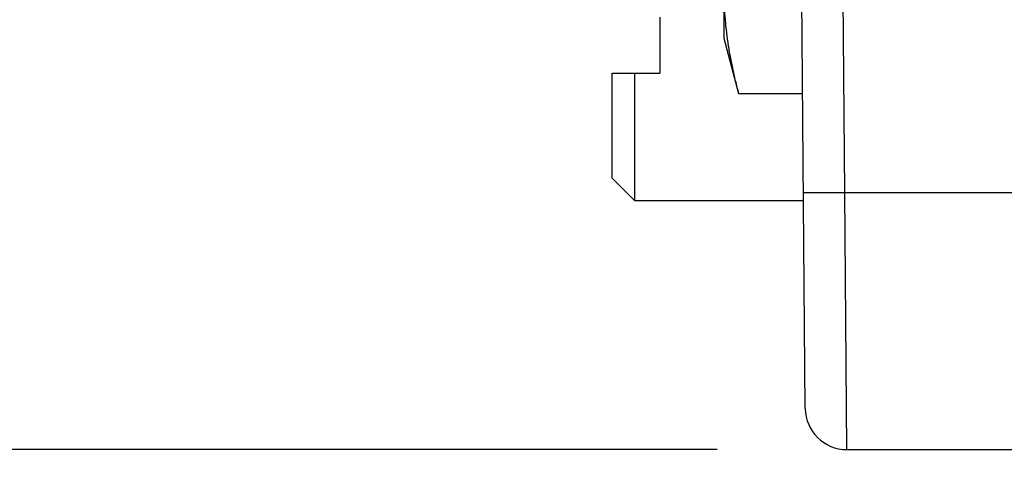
# Model space of a CAD drawing. Header units: inches. Extents: x 0 to 22, y 0 to 17.
# Tile 29 of 56: x 7.282 to 7.756, y 13.732 to 13.949. Entities that reach past the tile are written whole.
import ezdxf

# ---------------------------------------------------------------- set-up
doc = ezdxf.new("R2010")
doc.units = ezdxf.units.IN
doc.header["$LTSCALE"] = 1.21
doc.header["$MEASUREMENT"] = 0
doc.layers.get('0').update_dxf_attribs({"linetype": 'CONTINUOUS'})
doc.layers.add('DIMENSIONS', color=7, linetype='CONTINUOUS')
doc.styles.get("Standard").update_dxf_attribs({"font": 'txt', "width": 0.8})
doc.dimstyles.new('DIMSTYLE_1', dxfattribs={"dimtxt": 0.125, "dimasz": 0.18, "dimexe": 0.18, "dimexo": 0.0625, "dimgap": 0.09, "dimtad": 0, "dimtih": 1, "dimtoh": 1, "dimdec": 3, "dimzin": 4, "dimdsep": 46, "dimtxsty": 'STANDARD', "dimblk": '_FILLED', "dimblk1": '_FILLED', "dimblk2": '_FILLED', "dimcen": 0.09, "dimadec": 0, "dimazin": 0, "dimtp": 0.01, "dimtm": 0.01, "dimtfac": 1, "dimtdec": 3, "dimtofl": 0, "dimtmove": 0, "dimatfit": 3, "dimldrblk": '_FILLED', "dimfxl": 1, "dimtolj": 1, "dimtzin": 4, "dimarcsym": 0})

# ---------------------------------------------------------------- blocks, each defined once
blk = doc.blocks.new('_FILLED')
at = {"color": 0, "linetype": 'BYBLOCK'}
blk.add_solid([(0, 0), (-1, 0.1736111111), (-1, -0.1736111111)], dxfattribs=at)
blk = doc.blocks.new('*D0')
at = {"layer": 'DIMENSIONS', "color": 2, "linetype": 'CONTINUOUS'}
for p, q in [((6.3022891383, 14.5218264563), (6.3022891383, 14.8818264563)), ((7.6179315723, 14.5218264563), (6.1772891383, 14.5218264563)), ((7.6179315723, 13.7418264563), (6.1772891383, 13.7418264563)), ((6.3022891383, 13.7418264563), (6.3022891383, 13.3818264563))]:
    blk.add_line(p, q, dxfattribs=at)
at = {"layer": 'DIMENSIONS', "color": 2, "linetype": 'CONTINUOUS', "xscale": 0.18, "yscale": 0.18, "zscale": 0.18}
for p, rotation in [((6.3022891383, 14.5218264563), 270), ((6.3022891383, 13.7418264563), 90)]:
    blk.add_blockref('_FILLED', p, dxfattribs=dict(at, rotation=rotation))
at = {"layer": 'DIMENSIONS', "color": 2, "linetype": 'CONTINUOUS', "insert": (6.3022891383, 14.1943264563), "char_height": 0.125, "width": 1.225, "attachment_point": 2, "line_spacing_factor": 0.9}
blk.add_mtext('.780{\\Ftxt.shx;\\W1.000000;\\H0.125000; }[19.81]', dxfattribs=at)

msp = doc.modelspace()

# ---------------------------------------------------------------- linework, layer by layer
at = {"color": 7, "linetype": 'CONTINUOUS'}
for p, q in [((7.6212891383, 13.9398264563), (7.6212891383, 14.2838264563)), ((7.6604323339, 13.7616519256), (7.6572891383, 14.1218264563)), ((7.5902891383, 13.9501296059), (7.5902891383, 13.9231296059)), ((7.6284188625, 13.9132179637), (7.6212891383, 13.9398264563)), ((7.5672891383, 13.8726295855), (7.5672891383, 13.9231296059)), ((7.5672891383, 13.9231296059), (7.5902891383, 13.9231296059)), ((7.5782891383, 13.8616296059), (7.5782891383, 13.9231296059)), ((7.6591096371, 13.9132179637), (7.6284188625, 13.9132179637)), ((7.5672891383, 13.8726296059), (7.5782891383, 13.8616296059)), ((7.6595598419, 13.8616296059), (7.5782891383, 13.8616296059)), ((7.6804315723, 13.7418264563), (11.6572891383, 13.7418264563))]:
    msp.add_line(p, q, dxfattribs=at)
at = {"color": 9, "linetype": 'CONTINUOUS'}
for p, q in [((7.6795232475, 13.8657356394), (7.6772883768, 14.1218264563)), ((7.6595240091, 13.8657356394), (7.6795232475, 13.8657356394)), ((7.6795232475, 13.8657356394), (9.6495929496, 13.8657356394)), ((7.6804315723, 13.7418264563), (7.6795232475, 13.8657356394))]:
    msp.add_line(p, q, dxfattribs=at)
at = {"color": 7, "linetype": 'CONTINUOUS'}
msp.add_arc((7.6804315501, 13.7618290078), 0.02, 180.507309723, 270.0000637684, dxfattribs=at)
msp.add_open_spline([(7.6284188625, 13.9132179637), (7.6278688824, 13.9152705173), (7.6268189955, 13.9193791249), (7.6254072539, 13.9255666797), (7.6241778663, 13.9317645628), (7.6231461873, 13.9379720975), (7.6223264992, 13.9441882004), (7.621731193, 13.9504113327), (7.6213699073, 13.956639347), (7.6212891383, 13.9607940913), (7.6212891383, 13.9628700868)], degree=3, knots=[0, 0, 0, 0, 0.126721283, 0.2528588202, 0.3784303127, 0.5034747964, 0.6280553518, 0.7522598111, 0.8761986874, 1, 1, 1, 1], dxfattribs=at)

# ---------------------------------------------------------------- dimensions: what is measured, and where the dimension line sits
at = {"layer": 'DIMENSIONS', "color": 2, "linetype": 'CONTINUOUS'}
dim = msp.add_linear_dim(base=(6.3022891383, 13.7418264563), p1=(7.6179315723, 14.5218264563), p2=(7.6179315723, 13.7418264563), angle=270, dimstyle='DIMSTYLE_1', dxfattribs=at)
dim.commit()
dim.dimension.update_dxf_attribs({"geometry": '*D0', "text_midpoint": (6.1772891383, 14.1318264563), "dimtype": 160})

doc.saveas('drawing.dxf')
